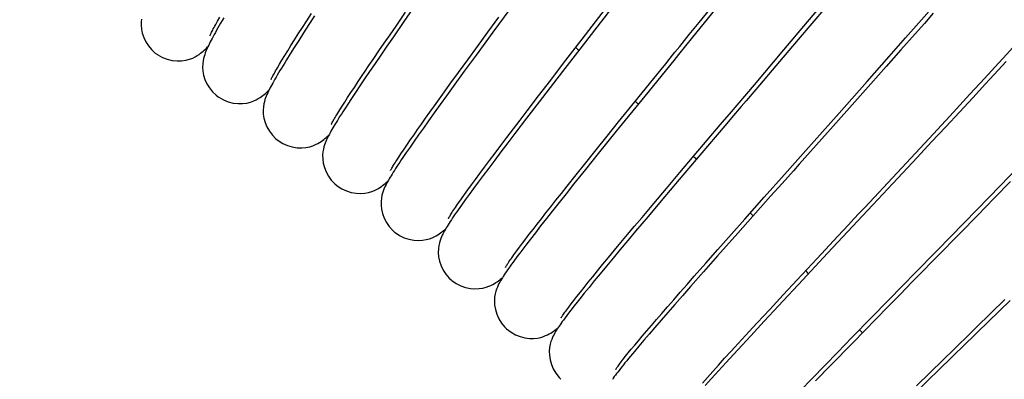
# Model space of a CAD drawing. Extents: x -559 to 3265, y -113 to 867.
# Tile 50 of 69: x 2919 to 2948, y 551 to 561. Entities that reach past the tile are written whole.
import ezdxf

# ---------------------------------------------------------------- set-up
doc = ezdxf.new("R2010")
doc.units = 0
doc.header["$LTSCALE"] = 2
doc.header["$MEASUREMENT"] = 0
doc.layers.get('0').update_dxf_attribs({"linetype": 'CONTINUOUS'})
doc.layers.get('DEFPOINTS').update_dxf_attribs({"linetype": 'CONTINUOUS'})
doc.layers.add('COSTRUZIONE', color=4, linetype='CONTINUOUS', lineweight=13)
doc.styles.add('ISO', font='tahoma.ttf')
doc.dimstyles.new('ISO-25', dxfattribs={"dimtxt": 20, "dimasz": 4, "dimexe": 1, "dimexo": 1.5, "dimgap": 1.5, "dimtad": 1, "dimdec": 0, "dimtxsty": 'ISO', "dimcen": 2.5, "dimclrd": 7, "dimclre": 7, "dimclrt": 7, "dimadec": 0, "dimazin": 0, "dimtfac": 1, "dimtdec": 0, "dimtmove": 0, "dimatfit": 3, "dimfxl": 1, "dimlwd": 13, "dimarcsym": 0})

# ---------------------------------------------------------------- blocks, each defined once
blk = doc.blocks.new('*D32')
at = {"layer": 'COSTRUZIONE', "color": 7, "lineweight": -2, "transparency": 16777216}
for p, q in [((2871.648, 599.245), (3041.657, 599.245)), ((2999.654, 73.672), (3041.657, 73.672))]:
    blk.add_line(p, q, dxfattribs=at)
at = {"layer": 'COSTRUZIONE', "color": 7, "lineweight": 13, "transparency": 16777216}
blk.add_line((3040.657, 77.672), (3040.657, 595.245), dxfattribs=at)
at = {"layer": 'COSTRUZIONE', "color": 7, "transparency": 16777216}
for points in [[(3039.99, 595.245), (3041.324, 595.245), (3040.657, 599.245)], [(3039.99, 77.672), (3041.324, 77.672), (3040.657, 73.672)]]:
    blk.add_solid(points, dxfattribs=at)
at = {"layer": 'DEFPOINTS', "color": 0, "transparency": 16777216}
for p in [(2870.148, 599.245), (3040.657, 599.245), (2998.154, 73.672)]:
    blk.add_point(p, dxfattribs=at)
at = {"layer": 'COSTRUZIONE', "color": 7, "transparency": 16777216, "insert": (3028.741, 336.459), "char_height": 20, "attachment_point": 5, "rotation": 90, "style": 'ISO'}
blk.add_mtext('525', dxfattribs=at)

msp = doc.modelspace()

# ---------------------------------------------------------------- linework, layer by layer
at = {"color": 7, "linetype": 'Continuous'}
for p, q in [((2938.731, 561.41), (2939.79, 562.72)), ((2930.319, 561.922), (2929.984, 561.44)), ((2933.288, 562.033), (2932.622, 561.127)), ((2941.947, 561.426), (2942.457, 562.029)), ((2927.101, 561.463), (2927.238, 561.676)), ((2929.748, 561.306), (2930.031, 561.716)), ((2939.23, 561.825), (2938.542, 560.977)), ((2942.477, 561.853), (2942.08, 561.384)), ((2945.33, 561.489), (2945.637, 561.838)), ((2945.675, 561.683), (2945.411, 561.384)), ((2924.401, 561.35), (2924.457, 561.451)), ((2924.457, 561.451), (2924.522, 561.565)), ((2926.972, 561.261), (2927.101, 561.463)), ((2927.164, 561.348), (2927.006, 561.103)), ((2927.335, 561.612), (2927.164, 561.348)), ((2929.984, 561.44), (2929.672, 560.99)), ((2932.47, 561.123), (2932.792, 561.564)), ((2941.249, 560.601), (2941.947, 561.426)), ((2942.08, 561.384), (2941.674, 560.905)), ((2944.857, 560.952), (2945.33, 561.489)), ((2945.411, 561.384), (2945.14, 561.076)), ((2926.738, 560.893), (2926.85, 561.072)), ((2926.85, 561.072), (2926.972, 561.261)), ((2927.006, 561.103), (2926.862, 560.877)), ((2929.4, 560.801), (2929.57, 561.047)), ((2929.57, 561.047), (2929.748, 561.306)), ((2932.622, 561.127), (2932.121, 560.444)), ((2932.163, 560.703), (2932.47, 561.123)), ((2945.14, 561.076), (2944.717, 560.598)), ((2926.633, 560.727), (2926.738, 560.893)), ((2926.862, 560.877), (2926.729, 560.669)), ((2929.239, 560.566), (2929.4, 560.801)), ((2929.672, 560.99), (2929.478, 560.708)), ((2935.361, 560.837), (2934.515, 559.741)), ((2934.716, 560.201), (2935.268, 560.916)), ((2941.674, 560.905), (2941.12, 560.254)), ((2944.372, 560.403), (2944.857, 560.952)), ((2926.448, 560.428), (2926.536, 560.572)), ((2926.608, 560.477), (2926.498, 560.3)), ((2926.536, 560.572), (2926.633, 560.727)), ((2926.729, 560.669), (2926.608, 560.477)), ((2929.087, 560.343), (2929.239, 560.566)), ((2929.478, 560.708), (2929.296, 560.442)), ((2931.873, 560.306), (2932.163, 560.703)), ((2940.371, 559.568), (2941.249, 560.601)), ((2944.717, 560.598), (2944.279, 560.103)), ((2926.232, 560.069), (2926.295, 560.177)), ((2926.295, 560.177), (2926.367, 560.297)), ((2926.367, 560.297), (2926.448, 560.428)), ((2928.944, 560.132), (2929.087, 560.343)), ((2929.125, 560.192), (2928.964, 559.957)), ((2929.296, 560.442), (2929.125, 560.192)), ((2931.601, 559.931), (2931.873, 560.306)), ((2932.121, 560.444), (2931.771, 559.964)), ((2934.333, 559.702), (2934.716, 560.201)), ((2941.12, 560.254), (2940.413, 559.423)), ((2943.712, 559.658), (2944.372, 560.403)), ((2947.193, 559.751), (2947.609, 560.202)), ((2947.836, 560.255), (2947.598, 559.996)), ((2928.81, 559.934), (2928.944, 560.132)), ((2928.964, 559.957), (2928.815, 559.737)), ((2931.346, 559.579), (2931.601, 559.931)), ((2931.771, 559.964), (2931.446, 559.517)), ((2944.279, 560.103), (2943.824, 559.591)), ((2947.598, 559.996), (2947.228, 559.595)), ((2928.513, 559.489), (2928.625, 559.658)), ((2928.815, 559.737), (2928.676, 559.531)), ((2933.974, 559.234), (2934.333, 559.702)), ((2934.515, 559.741), (2933.987, 559.055)), ((2942.881, 558.723), (2943.712, 559.658)), ((2943.824, 559.591), (2943.354, 559.063)), ((2946.762, 559.283), (2947.193, 559.751)), ((2947.228, 559.595), (2946.845, 559.182)), ((2928.314, 559.187), (2928.409, 559.332)), ((2928.409, 559.332), (2928.513, 559.489)), ((2928.548, 559.338), (2928.429, 559.159)), ((2928.676, 559.531), (2928.548, 559.338)), ((2931.033, 559.146), (2931.186, 559.357)), ((2931.186, 559.357), (2931.346, 559.579)), ((2931.446, 559.517), (2931.244, 559.238)), ((2928.149, 558.931), (2928.227, 559.053)), ((2928.227, 559.053), (2928.314, 559.187)), ((2928.429, 559.159), (2928.32, 558.993)), ((2930.889, 558.944), (2931.033, 559.146)), ((2931.244, 559.238), (2931.055, 558.976)), ((2933.987, 559.055), (2933.617, 558.573)), ((2933.638, 558.796), (2933.974, 559.234)), ((2937.124, 559.23), (2936.279, 558.188)), ((2936.348, 558.465), (2936.831, 559.062)), ((2943.354, 559.063), (2942.707, 558.337)), ((2946.166, 558.639), (2946.762, 559.283)), ((2946.845, 559.182), (2946.45, 558.755)), ((2928.018, 558.722), (2928.079, 558.82)), ((2928.079, 558.82), (2928.149, 558.931)), ((2930.623, 558.571), (2930.752, 558.753)), ((2930.878, 558.73), (2930.712, 558.498)), ((2930.752, 558.753), (2930.889, 558.944)), ((2931.055, 558.976), (2930.878, 558.73)), ((2933.428, 558.52), (2933.638, 558.796)), ((2946.45, 558.755), (2946.043, 558.317)), ((2930.501, 558.399), (2930.623, 558.571)), ((2930.712, 558.498), (2930.558, 558.282)), ((2933.227, 558.256), (2933.428, 558.52)), ((2933.617, 558.573), (2933.273, 558.123)), ((2936.006, 558.04), (2936.348, 558.465)), ((2945.55, 557.977), (2946.166, 558.639)), ((2930.281, 558.085), (2930.387, 558.237)), ((2930.387, 558.237), (2930.501, 558.399)), ((2930.558, 558.282), (2930.416, 558.08)), ((2933.036, 558.005), (2933.227, 558.256)), ((2936.279, 558.188), (2935.744, 557.525)), ((2938.59, 557.469), (2939.361, 558.377)), ((2946.043, 558.317), (2945.626, 557.87)), ((2930.09, 557.809), (2930.182, 557.942)), ((2930.284, 557.892), (2930.163, 557.718)), ((2930.182, 557.942), (2930.281, 558.085)), ((2930.416, 558.08), (2930.284, 557.892)), ((2932.855, 557.766), (2933.036, 558.005)), ((2933.06, 557.843), (2932.86, 557.579)), ((2933.273, 558.123), (2933.06, 557.843)), ((2935.681, 557.637), (2936.006, 558.04)), ((2944.602, 556.958), (2945.55, 557.977)), ((2945.626, 557.87), (2945.2, 557.413)), ((2929.893, 557.518), (2929.966, 557.627)), ((2930.052, 557.557), (2929.95, 557.407)), ((2930.163, 557.718), (2930.052, 557.557)), ((2932.524, 557.326), (2932.685, 557.54)), ((2932.86, 557.579), (2932.673, 557.331)), ((2932.685, 557.54), (2932.855, 557.766)), ((2935.375, 557.256), (2935.681, 557.637)), ((2938.983, 557.743), (2938.144, 556.757)), ((2929.769, 557.329), (2929.827, 557.418)), ((2929.827, 557.418), (2929.893, 557.518)), ((2932.374, 557.125), (2932.524, 557.326)), ((2932.673, 557.331), (2932.498, 557.098)), ((2935.087, 556.896), (2935.375, 557.256)), ((2935.744, 557.525), (2935.366, 557.055)), ((2938.164, 556.966), (2938.59, 557.469)), ((2945.2, 557.413), (2944.62, 556.793)), ((2932.235, 556.937), (2932.374, 557.125)), ((2932.498, 557.098), (2932.335, 556.881)), ((2935.366, 557.055), (2935.012, 556.615)), ((2937.764, 556.494), (2938.164, 556.966)), ((2947.662, 556.572), (2948.166, 557.09)), ((2931.986, 556.6), (2932.105, 556.762)), ((2932.184, 556.678), (2932.044, 556.489)), ((2932.105, 556.762), (2932.235, 556.937)), ((2932.335, 556.881), (2932.184, 556.678)), ((2934.818, 556.56), (2935.087, 556.896)), ((2938.144, 556.757), (2937.607, 556.123)), ((2944.62, 556.793), (2943.883, 556.004)), ((2947.961, 556.694), (2947.48, 556.201)), ((2931.779, 556.314), (2931.878, 556.451)), ((2931.878, 556.451), (2931.986, 556.6)), ((2932.044, 556.489), (2931.916, 556.313)), ((2934.65, 556.347), (2934.818, 556.56)), ((2935.012, 556.615), (2934.792, 556.338)), ((2937.39, 556.051), (2937.764, 556.494)), ((2946.981, 555.873), (2947.662, 556.572)), ((2931.611, 556.076), (2931.69, 556.189)), ((2931.69, 556.189), (2931.779, 556.314)), ((2931.799, 556.151), (2931.691, 556.001)), ((2931.916, 556.313), (2931.799, 556.151)), ((2934.337, 555.952), (2934.489, 556.145)), ((2934.489, 556.145), (2934.65, 556.347)), ((2934.792, 556.338), (2934.584, 556.077)), ((2937.607, 556.123), (2937.219, 555.664)), ((2940.854, 556.261), (2939.879, 555.167)), ((2940.087, 555.584), (2940.662, 556.23)), ((2947.48, 556.201), (2946.984, 555.693)), ((2934.194, 555.77), (2934.337, 555.952)), ((2934.389, 555.831), (2934.206, 555.6)), ((2934.584, 556.077), (2934.389, 555.831)), ((2937.041, 555.636), (2937.39, 556.051)), ((2943.883, 556.004), (2942.543, 554.572)), ((2945.788, 554.652), (2946.981, 555.873)), ((2933.93, 555.433), (2934.058, 555.596)), ((2934.206, 555.6), (2934.036, 555.383)), ((2934.058, 555.596), (2934.194, 555.77)), ((2936.821, 555.375), (2937.041, 555.636)), ((2937.219, 555.664), (2936.85, 555.226)), ((2939.679, 555.124), (2940.087, 555.584)), ((2946.984, 555.693), (2946.472, 555.17)), ((2933.7, 555.134), (2933.811, 555.279)), ((2933.811, 555.279), (2933.93, 555.433)), ((2934.036, 555.383), (2933.878, 555.18)), ((2936.612, 555.125), (2936.821, 555.375)), ((2936.85, 555.226), (2936.616, 554.947)), ((2933.501, 554.873), (2933.596, 554.999)), ((2933.596, 554.999), (2933.7, 555.134)), ((2933.732, 554.991), (2933.598, 554.817)), ((2933.878, 555.18), (2933.732, 554.991)), ((2936.616, 554.947), (2936.393, 554.681)), ((2936.413, 554.887), (2936.612, 555.125)), ((2939.879, 555.167), (2939.278, 554.492)), ((2939.292, 554.688), (2939.679, 555.124)), ((2946.472, 555.17), (2945.77, 554.453)), ((2933.262, 554.551), (2933.334, 554.649)), ((2933.334, 554.649), (2933.413, 554.756)), ((2933.413, 554.756), (2933.501, 554.873)), ((2933.598, 554.817), (2933.475, 554.655)), ((2936.047, 554.446), (2936.225, 554.66)), ((2936.393, 554.681), (2936.182, 554.428)), ((2936.225, 554.66), (2936.413, 554.887)), ((2938.929, 554.277), (2939.292, 554.688)), ((2933.198, 554.462), (2933.262, 554.551)), ((2935.881, 554.245), (2936.047, 554.446)), ((2936.182, 554.428), (2935.984, 554.188)), ((2939.278, 554.492), (2938.862, 554.022)), ((2941.645, 553.789), (2942.234, 554.421)), ((2942.543, 554.572), (2941.805, 553.782)), ((2935.581, 553.878), (2935.725, 554.055)), ((2935.725, 554.055), (2935.881, 554.245)), ((2935.984, 554.188), (2935.799, 553.964)), ((2938.589, 553.891), (2938.929, 554.277)), ((2935.447, 553.714), (2935.581, 553.878)), ((2935.627, 553.755), (2935.47, 553.562)), ((2935.799, 553.964), (2935.627, 553.755)), ((2938.375, 553.648), (2938.589, 553.891)), ((2938.862, 554.022), (2938.477, 553.586)), ((2941.805, 553.782), (2941.085, 553.01)), ((2941.225, 553.338), (2941.645, 553.789)), ((2935.213, 553.421), (2935.324, 553.561)), ((2935.324, 553.561), (2935.447, 553.714)), ((2935.47, 553.562), (2935.326, 553.385)), ((2938.172, 553.417), (2938.375, 553.648)), ((2938.477, 553.586), (2938.238, 553.314)), ((2943.854, 552.674), (2944.794, 553.636)), ((2934.94, 553.073), (2935.021, 553.177)), ((2935.021, 553.177), (2935.111, 553.294)), ((2935.196, 553.222), (2935.078, 553.073)), ((2935.111, 553.294), (2935.213, 553.421)), ((2935.326, 553.385), (2935.196, 553.222)), ((2937.799, 552.989), (2937.98, 553.197)), ((2937.98, 553.197), (2938.172, 553.417)), ((2938.238, 553.314), (2938.013, 553.057)), ((2940.828, 552.91), (2941.225, 553.338)), ((2934.869, 552.979), (2934.94, 553.073)), ((2937.628, 552.792), (2937.799, 552.989)), ((2938.013, 553.057), (2937.802, 552.816)), ((2940.455, 552.507), (2940.828, 552.91)), ((2941.085, 553.01), (2940.666, 552.56)), ((2944.332, 552.987), (2943.289, 551.922)), ((2937.318, 552.432), (2937.468, 552.606)), ((2937.604, 552.589), (2937.421, 552.376)), ((2937.468, 552.606), (2937.628, 552.792)), ((2937.802, 552.816), (2937.604, 552.589)), ((2943.266, 552.073), (2943.854, 552.674)), ((2937.179, 552.27), (2937.318, 552.432)), ((2937.421, 552.376), (2937.25, 552.178)), ((2940.221, 552.253), (2940.455, 552.507)), ((2940.666, 552.56), (2940.263, 552.125)), ((2936.932, 551.977), (2937.05, 552.118)), ((2937.093, 551.994), (2936.948, 551.823)), ((2937.05, 552.118), (2937.179, 552.27)), ((2937.25, 552.178), (2937.093, 551.994)), ((2939.787, 551.782), (2939.998, 552.012)), ((2939.998, 552.012), (2940.221, 552.253)), ((2940.263, 552.125), (2940.006, 551.847)), ((2942.85, 551.646), (2943.266, 552.073)), ((2936.635, 551.619), (2936.724, 551.728)), ((2936.724, 551.728), (2936.823, 551.847)), ((2936.948, 551.823), (2936.816, 551.665)), ((2936.823, 551.847), (2936.932, 551.977)), ((2940.006, 551.847), (2939.761, 551.581)), ((2943.289, 551.922), (2942.64, 551.258)), ((2936.484, 551.431), (2936.555, 551.52)), ((2936.555, 551.52), (2936.635, 551.619)), ((2936.816, 551.665), (2936.695, 551.52)), ((2939.309, 551.259), (2939.491, 551.459)), ((2939.761, 551.581), (2939.528, 551.327)), ((2942.457, 551.242), (2942.85, 551.646)), ((2945.175, 550.641), (2945.968, 551.414)), ((2939.138, 551.07), (2939.309, 551.259)), ((2939.528, 551.327), (2939.309, 551.088)), ((2942.088, 550.861), (2942.457, 551.242)), ((2942.64, 551.258), (2942.187, 550.794)), ((2945.874, 551.151), (2945.102, 550.4)), ((2938.829, 550.727), (2938.978, 550.893)), ((2939.105, 550.863), (2938.917, 550.654)), ((2938.978, 550.893), (2939.138, 551.07)), ((2939.309, 551.088), (2939.105, 550.863)), ((2941.742, 550.504), (2942.088, 550.861))]:
    msp.add_line(p, q, dxfattribs=at)
for points in [[(2935.268, 560.916), (2935.864, 561.689), (2936.019, 561.89), (2936.177, 562.094), (2936.336, 562.301), (2936.988, 563.146)], [(2936.971, 562.917), (2936.531, 562.349), (2936.384, 562.16), (2936.238, 561.97), (2936.091, 561.78), (2935.944, 561.591), (2935.798, 561.402), (2935.361, 560.837)], [(2922.2, 561.513), (2922.191, 561.431), (2922.19, 561.33), (2922.2, 561.216), (2922.226, 561.095), (2922.268, 560.969), (2922.329, 560.841), (2922.407, 560.719), (2922.5, 560.607), (2922.61, 560.506), (2922.673, 560.46)], [(2924.64, 561.551), (2924.593, 561.47), (2924.549, 561.393), (2924.506, 561.319), (2924.466, 561.248), (2924.428, 561.18), (2924.392, 561.116), (2924.358, 561.054), (2924.326, 560.996), (2924.296, 560.94), (2924.268, 560.886), (2924.242, 560.835), (2924.217, 560.786), (2924.194, 560.739), (2924.172, 560.692), (2924.151, 560.647), (2924.131, 560.602), (2924.112, 560.556), (2924.094, 560.508), (2924.076, 560.457), (2924.058, 560.401), (2924.042, 560.339), (2924.028, 560.27), (2924.017, 560.188), (2924.014, 560.087), (2924.022, 559.971), (2924.045, 559.849), (2924.084, 559.723), (2924.142, 559.594), (2924.218, 559.47), (2924.308, 559.357), (2924.415, 559.255), (2924.476, 559.207)], [(2924.231, 561.021), (2924.23, 561.018), (2924.229, 561.015), (2924.23, 561.018), (2924.233, 561.025), (2924.238, 561.036), (2924.246, 561.052), (2924.255, 561.072), (2924.266, 561.095), (2924.279, 561.122), (2924.295, 561.152), (2924.312, 561.185), (2924.331, 561.222), (2924.353, 561.261), (2924.376, 561.304), (2924.401, 561.35)], [(2936.831, 559.062), (2937.607, 560.021), (2937.742, 560.188), (2937.879, 560.357), (2938.017, 560.528), (2938.157, 560.7), (2938.298, 560.875), (2938.441, 561.051), (2938.731, 561.41)], [(2938.542, 560.977), (2938.121, 560.459), (2937.98, 560.284), (2937.124, 559.23)], [(2947.609, 560.202), (2947.744, 560.349), (2948.136, 560.778)], [(2922.673, 560.46), (2922.687, 560.45), (2922.822, 560.376), (2922.964, 560.322), (2923.11, 560.288), (2923.256, 560.274), (2923.391, 560.277), (2923.515, 560.294), (2923.626, 560.323), (2923.72, 560.358), (2923.795, 560.394), (2923.856, 560.43), (2923.908, 560.465), (2923.954, 560.498), (2923.993, 560.529), (2924.029, 560.56), (2924.064, 560.591), (2924.097, 560.622), (2924.13, 560.653), (2924.163, 560.686), (2924.175, 560.698)], [(2926.498, 560.3), (2926.447, 560.217), (2926.398, 560.137), (2926.352, 560.061), (2926.308, 559.988), (2926.267, 559.919), (2926.227, 559.852), (2926.19, 559.789), (2926.156, 559.729), (2926.123, 559.671), (2926.092, 559.617), (2926.064, 559.564), (2926.037, 559.514), (2926.011, 559.466), (2925.987, 559.419), (2925.964, 559.372), (2925.943, 559.327), (2925.922, 559.28), (2925.902, 559.232), (2925.882, 559.182), (2925.863, 559.126), (2925.845, 559.064), (2925.829, 558.996), (2925.815, 558.914), (2925.808, 558.813), (2925.812, 558.698), (2925.831, 558.575), (2925.867, 558.447), (2925.921, 558.315), (2925.993, 558.188), (2926.081, 558.071), (2926.185, 557.965), (2926.249, 557.913)], [(2926.047, 559.729), (2926.046, 559.728), (2926.045, 559.726), (2926.047, 559.731), (2926.052, 559.741), (2926.059, 559.756), (2926.069, 559.776), (2926.081, 559.8), (2926.096, 559.827), (2926.113, 559.859), (2926.132, 559.894), (2926.154, 559.933), (2926.177, 559.975), (2926.204, 560.021), (2926.232, 560.069)], [(2928.625, 559.658), (2928.746, 559.839), (2928.81, 559.934)], [(2924.476, 559.207), (2924.495, 559.195), (2924.63, 559.117), (2924.772, 559.06), (2924.918, 559.024), (2925.065, 559.007), (2925.201, 559.008), (2925.324, 559.024), (2925.435, 559.051), (2925.529, 559.085), (2925.604, 559.12), (2925.665, 559.154), (2925.718, 559.188), (2925.764, 559.22), (2925.804, 559.25), (2925.841, 559.281), (2925.876, 559.311), (2925.91, 559.341), (2925.944, 559.373), (2925.978, 559.405), (2925.983, 559.411)], [(2939.361, 558.377), (2939.689, 558.764), (2939.857, 558.962), (2940.371, 559.568)], [(2940.413, 559.423), (2940.127, 559.087), (2939.984, 558.919), (2939.697, 558.582)], [(2928.174, 558.767), (2928.129, 558.698), (2928.087, 558.631), (2928.047, 558.567), (2928.009, 558.506), (2927.973, 558.447), (2927.938, 558.391), (2927.906, 558.337), (2927.876, 558.285), (2927.847, 558.236), (2927.82, 558.188), (2927.794, 558.143), (2927.771, 558.099), (2927.748, 558.055), (2927.726, 558.013), (2927.706, 557.972), (2927.686, 557.929), (2927.667, 557.884), (2927.648, 557.837), (2927.629, 557.784), (2927.61, 557.725), (2927.594, 557.657), (2927.579, 557.577), (2927.571, 557.479), (2927.574, 557.366), (2927.59, 557.245), (2927.623, 557.117), (2927.675, 556.984), (2927.744, 556.855), (2927.83, 556.736), (2927.934, 556.627), (2927.992, 556.578)], [(2927.833, 558.4), (2927.832, 558.398), (2927.83, 558.394), (2927.831, 558.397), (2927.835, 558.404), (2927.841, 558.415), (2927.849, 558.431), (2927.859, 558.45), (2927.871, 558.473), (2927.886, 558.499), (2927.902, 558.528), (2927.921, 558.561), (2927.942, 558.597), (2927.965, 558.635), (2927.991, 558.677), (2928.018, 558.722)], [(2928.32, 558.993), (2928.269, 558.915), (2928.174, 558.767)], [(2940.662, 556.23), (2941.267, 556.91), (2941.423, 557.085), (2941.58, 557.262), (2941.739, 557.44), (2941.899, 557.62), (2942.881, 558.723)], [(2939.697, 558.582), (2939.554, 558.414), (2938.983, 557.743)], [(2942.707, 558.337), (2941.87, 557.4), (2941.701, 557.21), (2941.531, 557.019), (2941.361, 556.829), (2941.191, 556.639), (2940.854, 556.261)], [(2926.25, 557.913), (2926.391, 557.824), (2926.53, 557.763), (2926.673, 557.722), (2926.817, 557.7), (2926.953, 557.696), (2927.077, 557.707), (2927.19, 557.73), (2927.286, 557.76), (2927.363, 557.793), (2927.426, 557.825), (2927.48, 557.857), (2927.528, 557.889), (2927.568, 557.918), (2927.606, 557.947), (2927.642, 557.976), (2927.676, 558.005), (2927.71, 558.034), (2927.744, 558.065), (2927.761, 558.081)], [(2929.966, 557.627), (2930.047, 557.746), (2930.09, 557.809)], [(2929.95, 557.407), (2929.903, 557.337), (2929.858, 557.27), (2929.815, 557.205), (2929.775, 557.144), (2929.736, 557.084), (2929.7, 557.027), (2929.665, 556.973), (2929.633, 556.921), (2929.602, 556.871), (2929.573, 556.824), (2929.546, 556.778), (2929.521, 556.734), (2929.496, 556.69), (2929.474, 556.648), (2929.452, 556.606), (2929.43, 556.563), (2929.409, 556.518), (2929.389, 556.47), (2929.368, 556.417), (2929.348, 556.357), (2929.33, 556.29), (2929.314, 556.209), (2929.303, 556.11), (2929.303, 555.997), (2929.317, 555.875), (2929.347, 555.746), (2929.396, 555.613), (2929.463, 555.484), (2929.546, 555.362), (2929.646, 555.252), (2929.703, 555.202)], [(2929.585, 557.026), (2929.585, 557.023), (2929.583, 557.02), (2929.585, 557.023), (2929.588, 557.03), (2929.594, 557.041), (2929.602, 557.056), (2929.612, 557.075), (2929.625, 557.096), (2929.639, 557.121), (2929.656, 557.149), (2929.674, 557.179), (2929.695, 557.213), (2929.718, 557.249), (2929.742, 557.287), (2929.769, 557.329)], [(2942.234, 554.421), (2942.85, 555.08), (2943.006, 555.249), (2943.164, 555.418), (2943.323, 555.588), (2943.482, 555.758), (2943.642, 555.929), (2944.602, 556.958)], [(2927.992, 556.577), (2928.007, 556.566), (2928.137, 556.482), (2928.275, 556.419), (2928.418, 556.375), (2928.562, 556.35), (2928.698, 556.344), (2928.822, 556.353), (2928.934, 556.374), (2929.029, 556.402), (2929.106, 556.433), (2929.169, 556.464), (2929.224, 556.495), (2929.272, 556.525), (2929.313, 556.553), (2929.351, 556.581), (2929.388, 556.609), (2929.423, 556.638), (2929.458, 556.667), (2929.494, 556.697), (2929.507, 556.71)], [(2931.691, 556.001), (2931.641, 555.931), (2931.594, 555.863), (2931.549, 555.799), (2931.506, 555.736), (2931.465, 555.677), (2931.427, 555.62), (2931.39, 555.566), (2931.356, 555.514), (2931.324, 555.464), (2931.293, 555.416), (2931.265, 555.37), (2931.238, 555.326), (2931.212, 555.283), (2931.188, 555.241), (2931.165, 555.2), (2931.142, 555.156), (2931.12, 555.111), (2931.098, 555.064), (2931.076, 555.01), (2931.054, 554.95), (2931.034, 554.883), (2931.016, 554.803), (2931.003, 554.704), (2931, 554.59), (2931.011, 554.468), (2931.039, 554.338), (2931.084, 554.203), (2931.148, 554.073), (2931.228, 553.95), (2931.325, 553.838), (2931.381, 553.786)], [(2931.307, 555.613), (2931.306, 555.61), (2931.304, 555.607), (2931.305, 555.61), (2931.309, 555.617), (2931.316, 555.628), (2931.325, 555.644), (2931.336, 555.663), (2931.35, 555.685), (2931.366, 555.711), (2931.384, 555.74), (2931.405, 555.772), (2931.427, 555.807), (2931.452, 555.845), (2931.48, 555.885), (2931.509, 555.929)], [(2931.509, 555.929), (2931.575, 556.024), (2931.611, 556.076)], [(2929.703, 555.202), (2929.721, 555.187), (2929.85, 555.101), (2929.987, 555.034), (2930.13, 554.988), (2930.274, 554.96), (2930.41, 554.952), (2930.534, 554.958), (2930.646, 554.977), (2930.742, 555.004), (2930.819, 555.033), (2930.882, 555.063), (2930.937, 555.092), (2930.985, 555.121), (2931.027, 555.148), (2931.066, 555.176), (2931.104, 555.203), (2931.139, 555.231), (2931.175, 555.26), (2931.211, 555.29), (2931.221, 555.298)], [(2933.475, 554.655), (2933.418, 554.579), (2933.364, 554.507), (2933.312, 554.437), (2933.263, 554.37), (2933.217, 554.307), (2933.173, 554.246), (2933.131, 554.187), (2933.092, 554.132), (2933.054, 554.079), (2933.02, 554.028), (2932.987, 553.98), (2932.956, 553.933), (2932.927, 553.888), (2932.9, 553.845), (2932.874, 553.802), (2932.849, 553.76), (2932.824, 553.717), (2932.8, 553.672), (2932.777, 553.625), (2932.753, 553.572)], [(2944.794, 553.636), (2945.121, 553.969), (2945.788, 554.652)], [(2932.993, 554.158), (2932.992, 554.156), (2932.991, 554.153), (2932.993, 554.157), (2932.997, 554.164), (2933.004, 554.176), (2933.013, 554.191), (2933.025, 554.209), (2933.039, 554.231), (2933.055, 554.256), (2933.073, 554.283), (2933.094, 554.314), (2933.117, 554.347), (2933.142, 554.383), (2933.169, 554.421), (2933.198, 554.462)], [(2945.77, 554.453), (2945.232, 553.905), (2945.052, 553.721), (2944.871, 553.537), (2944.691, 553.353), (2944.332, 552.987)], [(2931.381, 553.786), (2931.4, 553.77), (2931.528, 553.68), (2931.665, 553.61), (2931.807, 553.561), (2931.951, 553.53), (2932.087, 553.519), (2932.211, 553.524), (2932.323, 553.54), (2932.419, 553.565), (2932.497, 553.593), (2932.56, 553.621), (2932.616, 553.649), (2932.665, 553.677), (2932.707, 553.704), (2932.747, 553.73), (2932.785, 553.758), (2932.822, 553.785), (2932.859, 553.813), (2932.896, 553.843), (2932.9, 553.846)], [(2932.753, 553.572), (2932.729, 553.513), (2932.707, 553.447), (2932.686, 553.367), (2932.67, 553.269), (2932.664, 553.155), (2932.671, 553.032), (2932.694, 552.901), (2932.735, 552.764), (2932.795, 552.63), (2932.872, 552.505), (2932.967, 552.388), (2933.025, 552.331)], [(2947.952, 553.173), (2946.99, 552.236), (2946.829, 552.08), (2946.669, 551.924), (2946.508, 551.768), (2946.349, 551.613), (2946.19, 551.458), (2945.874, 551.151)], [(2945.968, 551.414), (2946.295, 551.734), (2946.461, 551.895), (2946.627, 552.057), (2946.794, 552.219), (2946.961, 552.383), (2947.8, 553.202)], [(2935.078, 553.073), (2935.023, 553.003), (2934.971, 552.936), (2934.922, 552.873), (2934.875, 552.812), (2934.831, 552.754), (2934.789, 552.698), (2934.75, 552.645), (2934.712, 552.594), (2934.677, 552.546), (2934.644, 552.499), (2934.612, 552.454), (2934.583, 552.411), (2934.555, 552.37), (2934.529, 552.329), (2934.504, 552.29), (2934.48, 552.25), (2934.456, 552.21), (2934.433, 552.168), (2934.411, 552.124), (2934.387, 552.074), (2934.364, 552.017), (2934.341, 551.953), (2934.319, 551.875), (2934.302, 551.78), (2934.293, 551.67), (2934.297, 551.549), (2934.317, 551.418), (2934.355, 551.28), (2934.411, 551.144), (2934.486, 551.015), (2934.58, 550.895), (2934.635, 550.838)], [(2934.646, 552.666), (2934.645, 552.664), (2934.644, 552.661), (2934.646, 552.664), (2934.65, 552.671), (2934.657, 552.683), (2934.667, 552.698), (2934.68, 552.717), (2934.695, 552.74), (2934.713, 552.765), (2934.733, 552.794), (2934.755, 552.825), (2934.78, 552.859), (2934.807, 552.897), (2934.837, 552.936), (2934.869, 552.979)], [(2933.026, 552.331), (2933.157, 552.23), (2933.289, 552.156), (2933.427, 552.102), (2933.567, 552.066), (2933.701, 552.049), (2933.826, 552.048), (2933.94, 552.06), (2934.038, 552.08), (2934.118, 552.105), (2934.183, 552.131), (2934.241, 552.158), (2934.291, 552.184), (2934.334, 552.209), (2934.375, 552.234), (2934.414, 552.26), (2934.45, 552.285), (2934.487, 552.311), (2934.524, 552.339), (2934.546, 552.356)], [(2939.491, 551.459), (2939.685, 551.671), (2939.787, 551.782)], [(2936.695, 551.52), (2936.639, 551.452), (2936.586, 551.387), (2936.536, 551.325), (2936.488, 551.265), (2936.443, 551.209), (2936.4, 551.154), (2936.36, 551.103), (2936.322, 551.053), (2936.286, 551.006), (2936.252, 550.961), (2936.22, 550.918), (2936.19, 550.876), (2936.162, 550.836)], [(2936.264, 551.136), (2936.263, 551.134), (2936.262, 551.131), (2936.263, 551.134), (2936.268, 551.14), (2936.275, 551.151), (2936.284, 551.166), (2936.297, 551.183), (2936.312, 551.204), (2936.329, 551.228), (2936.349, 551.255), (2936.371, 551.285), (2936.396, 551.318), (2936.423, 551.353), (2936.452, 551.391), (2936.484, 551.431)]]:
    msp.add_lwpolyline(points, dxfattribs=at)
for start, end in [(48.56869, 48.64067), (47.18196, 47.25354), (45.79685, 45.86868), (44.41178, 44.4833), (43.02832, 43.1), (41.645, 41.71646)]:
    msp.add_arc((2870.154, 486.922), 98.25, start, end, dxfattribs=at)

# ---------------------------------------------------------------- dimensions: what is measured, and where the dimension line sits
at = {"layer": 'COSTRUZIONE', "color": 7}
dim = msp.add_linear_dim(base=(3040.657, 599.245), p1=(2998.154, 73.672), p2=(2870.148, 599.245), angle=90, text='525', dimstyle='ISO-25', dxfattribs=at)
dim.commit()
dim.dimension.update_dxf_attribs({"geometry": '*D32', "text_midpoint": (3028.741, 336.459)})

doc.saveas('drawing.dxf')
